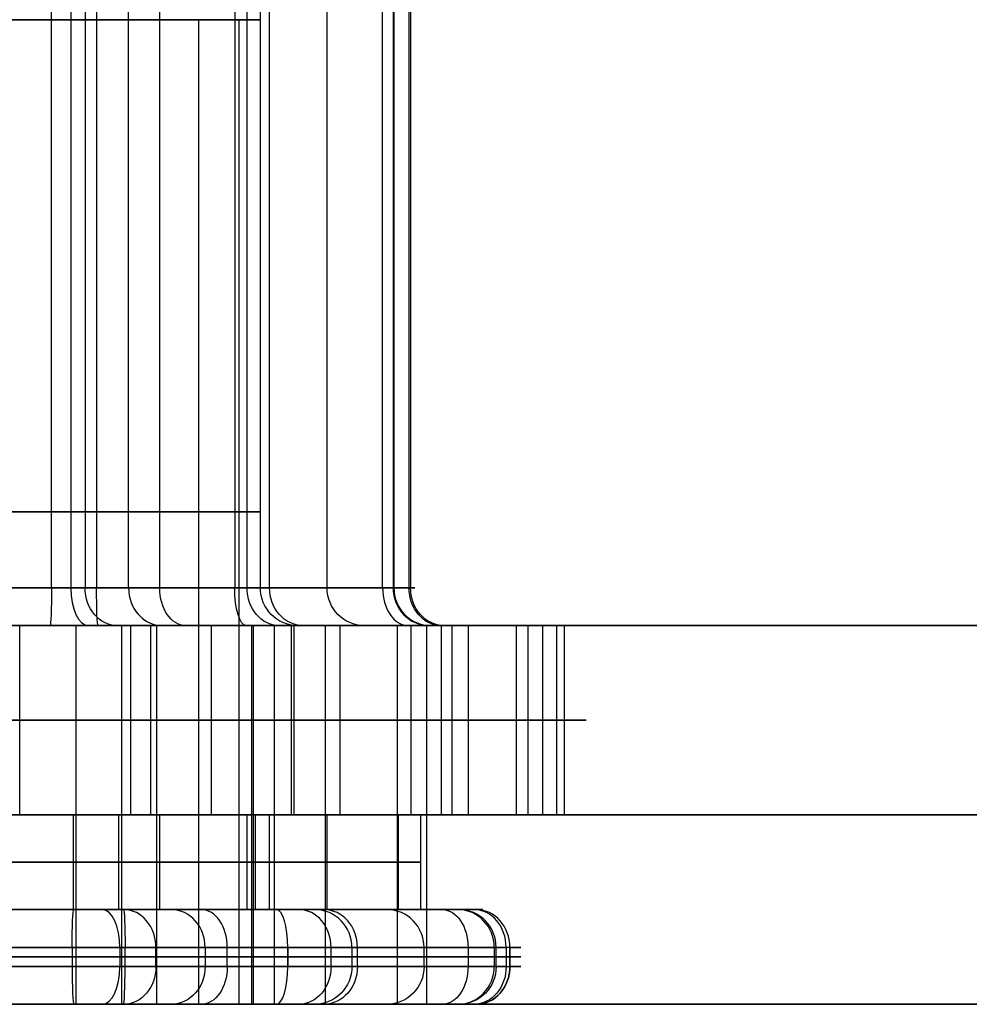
# Model space of a CAD drawing. Header units: millimetres. Extents: x -175 to 175, y -101 to 102.
# Tile 8 of 133: x -135.42 to -130.41, y -61.5 to -56.3. Entities that reach past the tile are written whole.
import ezdxf

# ---------------------------------------------------------------- set-up
doc = ezdxf.new("R2010")
doc.units = ezdxf.units.MM
doc.layers.add('Livello 01', color=7, linetype='Continuous')

msp = doc.modelspace()

# ---------------------------------------------------------------- linework, layer by layer
at = {"layer": 'Livello 01', "color": 254, "true_color": 0xcad1ee}
for p, q in [((-134.6823, -59.3, -51.6401), (-134.6823, -48.7169, -51.6401)), ((-134.2212, -59.3, -165.498), (-134.2212, -48.7169, -165.498)), ((-134.1024, -59.3, -168.4706), (-134.1024, -48.7169, -168.4706)), ((-133.7982, -59.3, -54.4807), (-133.7982, -48.7169, -54.4807)), ((-135.1531, -51.4225, -164.0733), (-135.1531, -59.3, -164.0733)), ((-134.2863, -51.4225, -56.1905), (-134.2863, -59.3, -56.1905)), ((-133.4498, -51.4225, -52.8144), (-133.4498, -59.3, -52.8144)), ((-133.3574, -51.4225, -167.0522), (-133.3574, -59.3, -167.0522)), ((-134.2655, -56.3, -53.0683), (-134.2655, -61.5, -53.0683)), ((-135.8596, -59.3, -50.5534), (-133.6102, -59.3, -52.6298)), ((-135.0771, -59.3, -164.1436), (-133.3654, -59.3, -166.8524)), ((-133.4456, -59.3, -52.9178), (-134.1507, -59.3, -56.0436)), ((175, -59.5, 61.4), (-175, -59.5, 61.4)), ((-175, -59.5, -282.4), (175, -59.5, -282.4)), ((-135.0601, -59.5, -163.8963), (-134.7323, -59.5, -163.2721)), ((-134.7323, -59.5, -163.2721), (-134.7323, -60.5, -163.2721)), ((-134.6993, -59.5, -51.6585), (-134.6993, -61.5, -51.6585)), ((-134.1981, -59.5, -165.5346), (-134.1981, -61.5, -165.5346)), ((-134.0783, -59.5, -168.5322), (-134.0783, -61.5, -168.5322)), ((-133.9871, -60.5, -50.887), (-133.9871, -59.5, -50.887)), ((-133.1949, -59.5, -168.9472), (-133.9253, -59.5, -168.5636)), ((-133.8077, -59.5, -54.5229), (-133.8077, -61.5, -54.5229)), ((-133.7319, -59.5, -169.9695), (-133.7319, -60.5, -169.9695)), ((-133.3547, -60.5, -164.9504), (-133.3547, -59.5, -164.9504)), ((-133.2588, -59.5, -52.7549), (-132.5856, -59.5, -52.5454)), ((-133.1949, -59.5, -168.9472), (-133.1949, -60.5, -168.9472)), ((-132.7983, -60.5, -54.7062), (-132.7983, -59.5, -54.7062)), ((-132.5856, -59.5, -52.5454), (-132.5856, -60.5, -52.5454)), ((-136.614, -60, -57.9886), (-134.409, -60, -57.3022)), ((-133.1386, -60, -51.6702), (-134.8355, -60, -50.1037)), ((-132.7379, -60, -165.9266), (-133.9715, -60, -163.9743)), ((-133.7319, -60, -169.9695), (-132.658, -60, -167.925)), ((-133.0524, -60, -55.8326), (-132.5442, -60, -53.5798)), ((-160, -60.5, 60.15), (160, -60.5, 60.15)), ((-160, -60.5, -281.15), (160, -60.5, -281.15)), ((-135.1233, -60.5, -164.0704), (-138.5847, -60.5, -164.2087)), ((-138.345, -60.5, -170.2039), (-134.8837, -60.5, -170.0656)), ((-137.4964, -60.5, -57.2421), (-134.1888, -60.5, -56.2125)), ((-133.4266, -60.5, -52.8333), (-135.972, -60.5, -50.4836)), ((-135.1387, -60.5, -164.046), (-134.7323, -60.5, -163.2721)), ((-133.2728, -60.5, -166.9988), (-135.1233, -60.5, -164.0704)), ((-134.8837, -60.5, -170.0656), (-133.2728, -60.5, -166.9988)), ((-134.6823, -61, -51.6401), (-134.6823, -60.5, -51.6401)), ((-134.2212, -61, -165.498), (-134.2212, -60.5, -165.498)), ((-134.1888, -60.5, -56.2125), (-133.4266, -60.5, -52.8333)), ((-134.1024, -61, -168.4706), (-134.1024, -60.5, -168.4706)), ((-133.1949, -60.5, -168.9472), (-134.1024, -60.5, -168.4706)), ((-133.7982, -61, -54.4807), (-133.7982, -60.5, -54.4807)), ((-133.4202, -60.5, -52.8052), (-132.5856, -60.5, -52.5454)), ((-138.5712, -60.75, -164.1832), (-135.1387, -60.75, -164.046)), ((-134.9011, -60.75, -169.9912), (-138.3336, -60.75, -170.1284)), ((-134.1761, -60.75, -56.1562), (-137.4561, -60.75, -57.1772)), ((-135.9444, -60.75, -50.4751), (-133.4202, -60.75, -52.8052)), ((-135.1387, -60.75, -164.046), (-133.3037, -60.75, -166.95)), ((-133.3037, -60.75, -166.95), (-134.9011, -60.75, -169.9912)), ((-133.4202, -60.75, -52.8052), (-134.1761, -60.75, -56.1562)), ((-135.1387, -61, -164.046), (-134.9858, -61, -163.7548)), ((-133.8147, -61, -168.6217), (-134.1024, -61, -168.4706)), ((-133.8622, -61, -56.2418), (-133.1, -61, -52.8626)), ((-133.4202, -61, -52.8052), (-133.1062, -61, -52.7074)), ((-134.8928, -61.2, -163.5777), (-134.8928, -61.3, -163.5777)), ((-134.3262, -61.3, -51.2544), (-134.3262, -61.2, -51.2544)), ((-134.0063, -61.2, -56.6532), (-134.0063, -61.3, -56.6532)), ((-133.7774, -61.3, -165.2175), (-133.7774, -61.2, -165.2175)), ((-133.6671, -61.2, -56.2858), (-132.9049, -61.2, -52.9066)), ((-133.6376, -61.3, -168.7147), (-133.6376, -61.2, -168.7147)), ((-133.286, -61.3, -54.5962), (-133.286, -61.2, -54.5962)), ((-132.9153, -61.2, -52.648), (-132.9153, -61.3, -52.648)), ((-132.8322, -61.2, -167.1813), (-132.8322, -61.3, -167.1813)), ((-135.1453, -61.25, -163.5208), (-138.6066, -61.25, -163.6592)), ((-138.327, -61.25, -170.6536), (-134.8657, -61.25, -170.5152)), ((-137.3139, -61.25, -57.6827), (-134.0063, -61.25, -56.6532)), ((-133.0535, -61.25, -52.4292), (-135.5989, -61.25, -50.0795)), ((-132.8521, -61.25, -166.6817), (-134.7026, -61.25, -163.7533)), ((-134.443, -61.25, -170.2481), (-132.8322, -61.25, -167.1813)), ((-133.6671, -61.25, -56.2858), (-132.9049, -61.25, -52.9066)), ((-134.0063, -61.3, -56.6532), (-137.3139, -61.3, -57.6827)), ((-135.5504, -61.5, -164.8297), (-134.9858, -61.5, -163.7548)), ((-133.8147, -61.5, -168.6217), (-134.4786, -61.5, -168.273)), ((-134.2655, -61.5, -53.0683), (-133.1062, -61.5, -52.7074))]:
    msp.add_line(p, q, dxfattribs=at)
at = {"layer": 'Livello 01', "color": 254, "true_color": 0xcad1ee, "extrusion": (0, -1, 0)}
for centre, radius, start, end in [((-136.7003, -53.8261, 56.3), 2.55, 287.2891, 107.2891), ((-136.7362, -167.0872, 58.9), 2.55, 152.2891, 332.2891), ((-136.7362, -167.0872, 58.9), 2.55, 332.2891, 152.2891), ((-136.7003, -53.8261, 58.9), 2.55, 287.2891, 107.2891), ((0, -110.5, 59.5), 142, 180, 0), ((-136.1921, -51.5733, 59.5), 2, 47.2891, 107.2891), ((-135.6623, -165.0427, 59.5), 2, 32.2891, 92.2891), ((-135.5025, -169.0395, 59.5), 2, 272.2891, 332.2891), ((-135.2461, -164.2504, 59.5), 0.4, 32.2891, 92.2891), ((-135.0245, -169.796, 59.5), 0.4, 272.2891, 332.2891), ((-135.0033, -55.3926, 59.5), 2, 287.2891, 347.2891), ((-134.3458, -55.9996, 59.5), 0.4, 287.2891, 347.2891), ((-133.6407, -52.8738, 59.5), 0.4, 347.2891, 47.2891), ((-133.5344, -166.9592, 59.5), 0.4, 332.2891, 32.2891), ((-134.4952, -53.1398, 59.5), 2, 347.2891, 47.2891), ((-134.4286, -166.9949, 59.5), 2, 332.2891, 32.2891), ((-136.1921, -51.5733, 60), 2, 47.2891, 107.2891), ((-135.6623, -165.0427, 60), 2, 32.2891, 92.2891), ((-135.5025, -169.0395, 60), 2, 272.2891, 332.2891), ((-135.0033, -55.3926, 60), 2, 287.2891, 347.2891), ((-134.4952, -53.1398, 60), 2, 347.2891, 47.2891), ((-134.4286, -166.9949, 60), 2, 332.2891, 32.2891), ((0, -110.5, 60.5), 142, 180, 0), ((0, -110.5, 60.5), 142, 0, 180), ((-135.1253, -164.0204, 61.2), 0.5, 32.2891, 92.2891), ((-134.8857, -170.0156, 61.2), 0.5, 272.2891, 332.2891), ((-134.1549, -56.1758, 61.2), 0.5, 287.2891, 347.2891), ((-133.3927, -52.7966, 61.2), 0.5, 347.2891, 47.2891), ((-133.2748, -166.9488, 61.2), 0.5, 332.2891, 32.2891), ((-135.1253, -164.0204, 61.25), 0.5, 32.2891, 92.2891), ((-134.8857, -170.0156, 61.25), 0.5, 272.2891, 332.2891), ((-134.1549, -56.1758, 61.25), 0.5, 287.2891, 347.2891), ((-133.3927, -52.7966, 61.25), 0.5, 347.2891, 47.2891), ((-133.2748, -166.9488, 61.25), 0.5, 332.2891, 32.2891), ((-136.7362, -167.0872, 61.5), 2.55, 332.2891, 152.2891), ((-136.7003, -53.8261, 61.5), 2.55, 287.2891, 107.2891)]:
    msp.add_arc(centre, radius, start, end, dxfattribs=at)
at = {"layer": 'Livello 01', "color": 254, "true_color": 0xcad1ee, "extrusion": (-0.999202, 1.00675e-12, -0.039942)}
msp.add_arc((59.3, -158.3173, 141.6987), 0.2, 270, 360, dxfattribs=at)
at = {"layer": 'Livello 01', "color": 254, "true_color": 0xcad1ee, "extrusion": (0, 1, 0)}
for centre, radius, start, end in [((135.2461, -164.2504, -59.3), 0.2, 87.7109, 147.7109), ((135.0245, -169.796, -59.3), 0.2, 207.7109, 267.7109), ((134.3458, -55.9996, -59.3), 0.2, 192.7109, 252.7109), ((134.3458, -55.9996, -59.3), 0.2, 192.7109, 252.7109), ((133.6407, -52.8738, -59.3), 0.2, 132.7109, 192.7109), ((133.5344, -166.9592, -59.3), 0.2, 147.7109, 207.7109), ((133.5344, -166.9592, -59.3), 0.2, 147.7109, 207.7109), ((0, -110.5, -59.5), 142, 0, 180), ((135.2461, -164.2504, -59.5), 0.4, 87.7109, 125.2502), ((135.0245, -169.796, -59.5), 0.4, 207.7109, 267.7109), ((134.3458, -55.9996, -59.5), 0.4, 228.3177, 252.7109), ((133.6407, -52.8738, -59.5), 0.4, 132.7109, 192.7109), ((133.5344, -166.9592, -59.5), 0.4, 176.5624, 207.7109), ((136.1921, -51.5733, -60.5), 2, 72.7109, 132.7109), ((135.6623, -165.0427, -60.5), 2, 87.7109, 147.7109), ((135.5025, -169.0395, -60.5), 2, 207.7109, 267.7109), ((135.0033, -55.3926, -60.5), 2, 192.7109, 252.7109), ((134.4952, -53.1398, -60.5), 2, 132.7109, 192.7109), ((134.4286, -166.9949, -60.5), 2, 147.7109, 207.7109), ((135.1253, -164.0204, -61), 0.3, 87.7109, 147.7109), ((135.1253, -164.0204, -61), 0.3, 87.7109, 147.7109), ((134.8857, -170.0156, -61), 0.3, 207.7109, 267.7109), ((134.8857, -170.0156, -61), 0.3, 210.6286, 267.7109), ((134.1549, -56.1758, -61), 0.3, 192.7109, 252.7109), ((134.1549, -56.1758, -61), 0.3, 192.7109, 252.7109), ((133.3927, -52.7966, -61), 0.3, 132.7109, 192.7109), ((133.3927, -52.7966, -61), 0.3, 132.7109, 192.7109), ((133.2748, -166.9488, -61), 0.3, 147.7109, 207.7109), ((133.2748, -166.9488, -61), 0.3, 147.7109, 207.7109), ((135.1253, -164.0204, -61.3), 0.5, 87.7109, 147.7109), ((134.8857, -170.0156, -61.3), 0.5, 207.7109, 267.7109), ((134.1549, -56.1758, -61.3), 0.5, 192.7109, 252.7109), ((133.3927, -52.7966, -61.3), 0.5, 132.7109, 192.7109), ((133.2748, -166.9488, -61.3), 0.5, 147.7109, 207.7109), ((0, -110.5, -61.5), 142, 180, 0), ((0, -110.5, -61.5), 142, 0, 180), ((136.7362, -167.0872, -61.5), 2.55, 207.7109, 27.7109), ((135.1253, -164.0204, -61.5), 0.3, 87.7109, 147.7109), ((135.1253, -164.0204, -61.5), 0.3, 87.7109, 147.7109), ((134.8857, -170.0156, -61.5), 0.3, 207.7109, 267.7109), ((134.8857, -170.0156, -61.5), 0.3, 209.4115, 267.7109), ((134.1549, -56.1758, -61.5), 0.3, 192.7109, 252.7109), ((134.1549, -56.1758, -61.5), 0.3, 192.7109, 251.5695), ((133.3927, -52.7966, -61.5), 0.3, 132.7109, 192.7109), ((133.3927, -52.7966, -61.5), 0.3, 132.7109, 192.7109), ((133.2748, -166.9488, -61.5), 0.3, 147.7109, 207.7109), ((133.2748, -166.9488, -61.5), 0.3, 147.7109, 206.2965)]:
    msp.add_arc(centre, radius, start, end, dxfattribs=at)
at = {"layer": 'Livello 01', "color": 254, "true_color": 0xcad1ee, "extrusion": (-0.885305, 2.94866e-16, 0.46501)}
for centre, start, end in [((59.3, -207.9026, 43.3561), 270, 0), ((61.2, -207.7428, 43.3561), 90, 180), ((61.3, -207.7428, 43.3561), 360, 90)]:
    msp.add_arc(centre, 0.2, start, end, dxfattribs=at)
at = {"layer": 'Livello 01', "color": 254, "true_color": 0xcad1ee, "extrusion": (0.534192, -1.28028e-12, -0.845363)}
msp.add_arc((-59.3, -201.6734, 66.6038), 0.2, 180, 270, dxfattribs=at)
at = {"layer": 'Livello 01', "color": 254, "true_color": 0xcad1ee, "extrusion": (-0.999202, 1.1303e-12, -0.039942)}
msp.add_arc((59.3, -164.6673, 141.6987), 0.2, 0, 90, dxfattribs=at)
at = {"layer": 'Livello 01', "color": 254, "true_color": 0xcad1ee, "extrusion": (0.46501, 1.22952e-12, 0.885305)}
msp.add_arc((-59.3, 40.1811, -213.109), 0.2, 90, 180, dxfattribs=at)
at = {"layer": 'Livello 01', "color": 254, "true_color": 0xcad1ee, "extrusion": (0.734786, 0, -0.678299)}
for centre, start, end in [((-59.3, -129.0993, -63.9352), 180, 270), ((-61.3, -128.9743, -63.9352), 90, 180)]:
    msp.add_arc(centre, 0.2, start, end, dxfattribs=at)
at = {"layer": 'Livello 01', "color": 254, "true_color": 0xcad1ee, "extrusion": (-0.954817, -4.59756e-13, -0.297194)}
msp.add_arc((59.3, -13.9426, 144.9184), 0.2, 0, 90, dxfattribs=at)
at = {"layer": 'Livello 01', "color": 254, "true_color": 0xcad1ee, "extrusion": (0.534192, 0, -0.845363)}
for centre, start, end in [((-59.3, -201.6734, 68.206), 180, 270), ((-61.3, -201.5484, 68.206), 90, 180)]:
    msp.add_arc(centre, 0.2, start, end, dxfattribs=at)
at = {"layer": 'Livello 01', "color": 254, "true_color": 0xcad1ee, "extrusion": (-0.220031, 1.27245e-12, -0.975493)}
msp.add_arc((59.3, 118.3317, 84.1875), 0.2, 360, 90, dxfattribs=at)
at = {"layer": 'Livello 01', "color": 254, "true_color": 0xcad1ee, "extrusion": (-0.46501, 0, -0.885305)}
for centre, start, end in [((59.3, 40.1811, 211.5069), 0, 90), ((61.3, 40.0561, 211.5069), 270, 0)]:
    msp.add_arc(centre, 0.2, start, end, dxfattribs=at)
at = {"layer": 'Livello 01', "color": 254, "true_color": 0xcad1ee, "extrusion": (-0.220031, 0, -0.975493)}
for centre, start, end in [((59.3, 118.3317, 82.5853), 0, 90), ((61.3, 118.2067, 82.5853), 270, 0)]:
    msp.add_arc(centre, 0.2, start, end, dxfattribs=at)
at = {"layer": 'Livello 01', "color": 254, "true_color": 0xcad1ee, "extrusion": (-0.734786, 7.62851e-13, 0.678299)}
msp.add_arc((59.3, -129.0993, 62.3331), 0.2, 270, 0, dxfattribs=at)
at = {"layer": 'Livello 01', "color": 254, "true_color": 0xcad1ee, "extrusion": (-0.297194, 9.89854e-17, 0.954817)}
msp.add_arc((59.3, -142.9162, -10.7676), 0.2, 270, 0, dxfattribs=at)
at = {"layer": 'Livello 01', "color": 254, "true_color": 0xcad1ee, "extrusion": (0.220031, 1.27519e-12, 0.975493)}
msp.add_arc((-59.3, 118.3317, -80.9832), 0.2, 90, 180, dxfattribs=at)
at = {"layer": 'Livello 01', "color": 254, "true_color": 0xcad1ee, "extrusion": (0.534192, 1.33925e-12, -0.845363)}
msp.add_arc((-59.3, -201.6734, 69.8081), 0.2, 180, 270, dxfattribs=at)
at = {"layer": 'Livello 01', "color": 254, "true_color": 0xcad1ee, "extrusion": (-0.46501, -5.0612e-13, -0.885305)}
msp.add_arc((59.3, 40.1811, 209.9047), 0.2, 0, 90, dxfattribs=at)
at = {"layer": 'Livello 01', "color": 254, "true_color": 0xcad1ee, "extrusion": (0.46501, 2.94866e-16, 0.885305)}
for centre, start, end in [((-59.3, 40.1811, -213.109), 126.1631, 180), ((-61.3, 40.0561, -209.7748), 180, 270)]:
    msp.add_arc(centre, 0.2, start, end, dxfattribs=at)
at = {"layer": 'Livello 01', "color": 254, "true_color": 0xcad1ee, "extrusion": (-0.999202, 5.89279e-13, -0.039942)}
msp.add_arc((61.2, -158.1923, 141.5688), 0.2, 90, 180, dxfattribs=at)
at = {"layer": 'Livello 01', "color": 254, "true_color": 0xcad1ee, "extrusion": (-0.999202, -9.59896e-13, -0.039942)}
msp.add_arc((61.2, -164.7923, 141.5688), 0.2, 180, 270, dxfattribs=at)
at = {"layer": 'Livello 01', "color": 254, "true_color": 0xcad1ee, "extrusion": (-0.534192, -3.32308e-13, 0.845363)}
msp.add_arc((61.2, -201.5484, -66.4739), 0.2, 90, 180, dxfattribs=at)
at = {"layer": 'Livello 01', "color": 254, "true_color": 0xcad1ee, "extrusion": (0.46501, -3.17472e-14, 0.885305)}
msp.add_arc((-61.2, 40.0561, -213.2389), 0.2, 270, 0, dxfattribs=at)
at = {"layer": 'Livello 01', "color": 254, "true_color": 0xcad1ee, "extrusion": (-0.734786, 0, 0.678299)}
msp.add_arc((61.2, -128.9743, 63.9352), 0.2, 90, 180, dxfattribs=at)
at = {"layer": 'Livello 01', "color": 254, "true_color": 0xcad1ee, "extrusion": (0.954817, -6.50217e-14, 0.297194)}
msp.add_arc((-61.2, -14.0676, -144.7885), 0.2, 270, 0, dxfattribs=at)
at = {"layer": 'Livello 01', "color": 254, "true_color": 0xcad1ee, "extrusion": (0.954817, -4.12439e-15, 0.297194)}
for centre, start, end in [((-61.2, -14.0676, -144.7885), 270, 0), ((-61.3, -14.0676, -144.7885), 180, 270)]:
    msp.add_arc(centre, 0.2, start, end, dxfattribs=at)
at = {"layer": 'Livello 01', "color": 254, "true_color": 0xcad1ee, "extrusion": (-0.534192, 0, 0.845363)}
msp.add_arc((61.2, -201.5484, -68.206), 0.2, 90, 180, dxfattribs=at)
at = {"layer": 'Livello 01', "color": 254, "true_color": 0xcad1ee, "extrusion": (0.220031, 1.62018e-13, 0.975493)}
msp.add_arc((-61.2, 118.2067, -84.3174), 0.2, 270, 360, dxfattribs=at)
at = {"layer": 'Livello 01', "color": 254, "true_color": 0xcad1ee, "extrusion": (0.46501, 0, 0.885305)}
msp.add_arc((-61.2, 40.0561, -211.5069), 0.2, 270, 0, dxfattribs=at)
at = {"layer": 'Livello 01', "color": 254, "true_color": 0xcad1ee, "extrusion": (0.220031, 0, 0.975493)}
msp.add_arc((-61.2, 118.2067, -82.5853), 0.2, 270, 0, dxfattribs=at)
at = {"layer": 'Livello 01', "color": 254, "true_color": 0xcad1ee, "extrusion": (0.734786, -5.13844e-13, -0.678299)}
msp.add_arc((-61.2, -128.9743, -62.2032), 0.2, 360, 90, dxfattribs=at)
at = {"layer": 'Livello 01', "color": 254, "true_color": 0xcad1ee, "extrusion": (-0.297194, -8.79709e-15, 0.954817)}
for centre, start, end in [((61.2, -142.7564, -10.7676), 90, 180), ((61.3, -142.7564, -10.7676), 360, 90)]:
    msp.add_arc(centre, 0.2, start, end, dxfattribs=at)
at = {"layer": 'Livello 01', "color": 254, "true_color": 0xcad1ee, "extrusion": (0.220031, -1.73607e-13, 0.975493)}
msp.add_arc((-61.2, 118.2067, -80.8533), 0.2, 270, 0, dxfattribs=at)
at = {"layer": 'Livello 01', "color": 254, "true_color": 0xcad1ee, "extrusion": (-0.534192, 1.70711e-13, 0.845363)}
msp.add_arc((61.2, -201.5484, -69.938), 0.2, 90, 180, dxfattribs=at)
at = {"layer": 'Livello 01', "color": 254, "true_color": 0xcad1ee, "extrusion": (0.46501, 1.06771e-13, 0.885305)}
msp.add_arc((-61.2, 40.0561, -209.7748), 0.2, 270, 0, dxfattribs=at)
at = {"layer": 'Livello 01', "color": 254, "true_color": 0xcad1ee, "extrusion": (0.999202, 3.12358e-13, 0.039942)}
msp.add_arc((-61.3, -158.1923, -141.5688), 0.2, 90, 180, dxfattribs=at)
at = {"layer": 'Livello 01', "color": 254, "true_color": 0xcad1ee, "extrusion": (0.999202, -1.15016e-12, 0.039942)}
msp.add_arc((-61.3, -164.7923, -141.5688), 0.2, 180, 270, dxfattribs=at)
at = {"layer": 'Livello 01', "color": 254, "true_color": 0xcad1ee, "extrusion": (0.534192, 5.68347e-13, -0.845363)}
msp.add_arc((-61.3, -201.5484, 66.4739), 0.2, 90, 180, dxfattribs=at)
at = {"layer": 'Livello 01', "color": 254, "true_color": 0xcad1ee, "extrusion": (-0.46501, -7.53185e-14, -0.885305)}
msp.add_arc((61.3, 40.0561, 213.2389), 0.2, 270, 360, dxfattribs=at)
at = {"layer": 'Livello 01', "color": 254, "true_color": 0xcad1ee, "extrusion": (0.954817, -9.89854e-17, 0.297194)}
msp.add_arc((-61.3, -14.0676, -144.7885), 0.2, 180, 270, dxfattribs=at)
at = {"layer": 'Livello 01', "color": 254, "true_color": 0xcad1ee, "extrusion": (-0.220031, 2.1504e-13, -0.975493)}
msp.add_arc((61.3, 118.2067, 84.3174), 0.2, 270, 360, dxfattribs=at)
at = {"layer": 'Livello 01', "color": 254, "true_color": 0xcad1ee, "extrusion": (0.734786, 4.01833e-13, -0.678299)}
msp.add_arc((-61.3, -128.9743, -62.2032), 0.2, 90, 180, dxfattribs=at)
at = {"layer": 'Livello 01', "color": 254, "true_color": 0xcad1ee, "extrusion": (-0.220031, 7.72157e-13, -0.975493)}
msp.add_arc((61.3, 118.2067, 80.8533), 0.2, 270, 360, dxfattribs=at)
at = {"layer": 'Livello 01', "color": 254, "true_color": 0xcad1ee, "extrusion": (0.534192, 2.58055e-13, -0.845363)}
msp.add_arc((-61.3, -201.5484, 69.938), 0.2, 90, 180, dxfattribs=at)
at = {"layer": 'Livello 01', "color": 254, "true_color": 0xcad1ee, "extrusion": (-0.46501, 6.31996e-14, -0.885305)}
msp.add_arc((61.3, 40.0561, 209.7748), 0.2, 270, 360, dxfattribs=at)
at = {"layer": 'Livello 01', "color": 254, "true_color": 0xcad1ee}
for points in [[(-135.2541, -59.3, -164.0506), (-135.2541, -51.4225, -164.0506)], [(-135.0771, -51.4225, -164.1436), (-135.0771, -59.3, -164.1436)], [(-135.0165, -51.4225, -169.9958), (-135.0165, -59.3, -169.9958)], [(-134.8474, -59.3, -169.889), (-134.8474, -51.4225, -169.889)], [(-134.2863, -51.4225, -56.1905), (-134.2863, -59.3, -56.1905)], [(-134.1507, -59.3, -56.0436), (-134.1507, -51.4225, -56.0436)], [(-133.5051, -59.3, -52.7269), (-133.5051, -51.4225, -52.7269)], [(-133.4456, -51.4225, -52.9178), (-133.4456, -59.3, -52.9178)], [(-133.3654, -59.3, -166.8524), (-133.3654, -51.4225, -166.8524)], [(-133.3574, -51.4225, -167.0522), (-133.3574, -59.3, -167.0522)], [(-134.4786, -56.3, -168.273), (-134.4786, -61.5, -168.273)], [(-138.4559, -59.3, -164.1786), (-135.2541, -59.3, -164.0506)], [(-135.0165, -59.3, -169.9958), (-138.2182, -59.3, -170.1238)], [(-134.2863, -59.3, -56.1905), (-137.3459, -59.3, -57.1428)], [(-135.8596, -59.3, -50.5534), (-133.5051, -59.3, -52.7269)], [(-135.0771, -59.3, -164.1436), (-133.3654, -59.3, -166.8524)], [(-133.3574, -59.3, -167.0522), (-134.8474, -59.3, -169.889)], [(-133.4456, -59.3, -52.9178), (-134.1507, -59.3, -56.0436)], [(-175, -59.5, 60.4), (175, -59.5, 60.4)], [(-175, -59.5, 62.4), (175, -59.5, 62.4)], [(-175, -59.5, -283.4), (175, -59.5, -283.4)], [(175, -59.5, -281.4), (-175, -59.5, -281.4)], [(-160, -59.5, 60.15), (160, -59.5, 60.15)], [(160, -59.5, -281.15), (-160, -59.5, -281.15)], [(-138.5847, -59.5, -164.2087), (-135.1233, -59.5, -164.0704)], [(-135.2621, -59.5, -163.8507), (-138.4639, -59.5, -163.9787)], [(-134.8837, -59.5, -170.0656), (-138.345, -59.5, -170.2039)], [(-138.2102, -59.5, -170.3236), (-135.0085, -59.5, -170.1957)], [(-134.1888, -59.5, -56.2125), (-137.4964, -59.5, -57.2421)], [(-137.2864, -59.5, -57.3338), (-134.2269, -59.5, -56.3815)], [(-134.409, -59.5, -57.3022), (-136.614, -59.5, -57.9886)], [(-135.972, -59.5, -50.4836), (-133.4266, -59.5, -52.8333)], [(-133.3694, -59.5, -52.5799), (-135.7239, -59.5, -50.4064)], [(-135.4226, -60.5, -171.0379), (-135.4226, -59.5, -171.0379)], [(-135.1233, -61.5, -164.0704), (-135.1233, -59.5, -164.0704)], [(-135.1233, -59.5, -164.0704), (-133.2728, -59.5, -166.9988)], [(-133.1963, -59.5, -166.7455), (-134.908, -59.5, -164.0367)], [(-133.2728, -59.5, -166.9988), (-134.8837, -59.5, -170.0656)], [(-134.8837, -61.5, -170.0656), (-134.8837, -59.5, -170.0656)], [(-134.8355, -60.5, -50.1037), (-134.8355, -59.5, -50.1037)], [(-134.8355, -59.5, -50.1037), (-133.1386, -59.5, -51.6702)], [(-134.6703, -59.5, -169.982), (-133.1803, -59.5, -167.1452)], [(-134.409, -60.5, -57.3022), (-134.409, -59.5, -57.3022)], [(-134.1888, -59.5, -56.2125), (-134.1888, -61.5, -56.2125)], [(-133.4266, -59.5, -52.8333), (-134.1888, -59.5, -56.2125)], [(-133.9715, -60.5, -163.9743), (-133.9715, -59.5, -163.9743)], [(-133.9715, -59.5, -163.9743), (-132.7379, -59.5, -165.9266)], [(-133.9556, -59.5, -56.0876), (-133.2505, -59.5, -52.9618)], [(-133.7319, -59.5, -169.9695), (-133.7319, -60.5, -169.9695)], [(-132.658, -59.5, -167.925), (-133.7319, -59.5, -169.9695)], [(-133.4266, -61.5, -52.8333), (-133.4266, -59.5, -52.8333)], [(-133.2728, -59.5, -166.9988), (-133.2728, -61.5, -166.9988)], [(-133.1386, -59.5, -51.6702), (-133.1386, -60.5, -51.6702)], [(-133.0524, -59.5, -55.8326), (-133.0524, -60.5, -55.8326)], [(-132.5442, -59.5, -53.5798), (-133.0524, -59.5, -55.8326)], [(-132.7379, -59.5, -165.9266), (-132.7379, -60.5, -165.9266)], [(-132.658, -60.5, -167.925), (-132.658, -59.5, -167.925)], [(-132.5442, -60.5, -53.5798), (-132.5442, -59.5, -53.5798)], [(-135.1387, -60.5, -164.046), (-138.5712, -60.5, -164.1832)], [(-138.3336, -60.5, -170.1284), (-134.9011, -60.5, -169.9912)], [(-137.7302, -60.5, -171.1301), (-135.4226, -60.5, -171.0379)], [(-137.4561, -60.5, -57.1772), (-134.1761, -60.5, -56.1562)], [(-136.614, -60.5, -57.9886), (-134.409, -60.5, -57.3022)], [(-133.4202, -60.5, -52.8052), (-135.9444, -60.5, -50.4751)], [(-135.1387, -61, -164.046), (-135.1387, -60.5, -164.046)], [(-133.3037, -60.5, -166.95), (-135.1387, -60.5, -164.046)], [(-134.9011, -60.5, -169.9912), (-134.9011, -61, -169.9912)], [(-134.9011, -60.5, -169.9912), (-133.3037, -60.5, -166.95)], [(-133.1386, -60.5, -51.6702), (-134.8355, -60.5, -50.1037)], [(-134.1761, -61, -56.1562), (-134.1761, -60.5, -56.1562)], [(-134.1761, -60.5, -56.1562), (-133.4202, -60.5, -52.8052)], [(-133.9715, -60.5, -163.9743), (-132.7379, -60.5, -165.9266)], [(-133.7319, -60.5, -169.9695), (-132.658, -60.5, -167.925)], [(-133.4202, -61, -52.8052), (-133.4202, -60.5, -52.8052)], [(-133.3037, -61, -166.95), (-133.3037, -60.5, -166.95)], [(-132.5442, -60.5, -53.5798), (-133.0524, -60.5, -55.8326)], [(-138.5986, -61, -163.859), (-135.1373, -61, -163.7206)], [(-138.5712, -61, -164.1832), (-135.1387, -61, -164.046)], [(-134.8737, -61, -170.3154), (-138.335, -61, -170.4537)], [(-134.9011, -61, -169.9912), (-138.3336, -61, -170.1284)], [(-134.1761, -61, -56.1562), (-137.4561, -61, -57.1772)], [(-134.0657, -61, -56.4623), (-137.3733, -61, -57.4918)], [(-135.9444, -61, -50.4751), (-133.4202, -61, -52.8052)], [(-135.7346, -61, -50.2265), (-133.1892, -61, -52.5762)], [(-135.1387, -61, -164.046), (-133.3037, -61, -166.95)], [(-133.3037, -61, -166.95), (-134.9011, -61, -169.9912)], [(-134.8717, -61, -163.8601), (-133.0212, -61, -166.7886)], [(-133.0092, -61, -167.0883), (-134.6201, -61, -170.1551)], [(-133.4202, -61, -52.8052), (-134.1761, -61, -56.1562)], [(-133.1, -61, -52.8626), (-133.8622, -61, -56.2418)], [(-138.6066, -61.2, -163.6592), (-135.1453, -61.2, -163.5208)], [(-134.8657, -61.2, -170.5152), (-138.327, -61.2, -170.6536)], [(-134.0063, -61.2, -56.6532), (-137.3139, -61.2, -57.6827)], [(-135.5989, -61.2, -50.0795), (-133.0535, -61.2, -52.4292)], [(-135.1453, -61.2, -163.5208), (-135.1453, -61.3, -163.5208)], [(-134.8657, -61.3, -170.5152), (-134.8657, -61.2, -170.5152)], [(-134.7026, -61.3, -163.7533), (-134.7026, -61.2, -163.7533)], [(-134.7026, -61.2, -163.7533), (-132.8521, -61.2, -166.6817)], [(-134.443, -61.2, -170.2481), (-134.443, -61.3, -170.2481)], [(-132.8322, -61.2, -167.1813), (-134.443, -61.2, -170.2481)], [(-134.0063, -61.3, -56.6532), (-134.0063, -61.2, -56.6532)], [(-133.6671, -61.2, -56.2858), (-133.6671, -61.3, -56.2858)], [(-132.9049, -61.2, -52.9066), (-133.6671, -61.2, -56.2858)], [(-133.0535, -61.2, -52.4292), (-133.0535, -61.3, -52.4292)], [(-132.9049, -61.3, -52.9066), (-132.9049, -61.2, -52.9066)], [(-132.8521, -61.2, -166.6817), (-132.8521, -61.3, -166.6817)], [(-132.8322, -61.3, -167.1813), (-132.8322, -61.2, -167.1813)], [(-135.1453, -61.3, -163.5208), (-138.6066, -61.3, -163.6592)], [(-138.327, -61.3, -170.6536), (-134.8657, -61.3, -170.5152)], [(-137.3139, -61.3, -57.6827), (-134.0063, -61.3, -56.6532)], [(-133.0535, -61.3, -52.4292), (-135.5989, -61.3, -50.0795)], [(-132.8521, -61.3, -166.6817), (-134.7026, -61.3, -163.7533)], [(-134.443, -61.3, -170.2481), (-132.8322, -61.3, -167.1813)], [(-133.6671, -61.3, -56.2858), (-132.9049, -61.3, -52.9066)], [(160, -61.5, 60.15), (-160, -61.5, 60.15)], [(-160, -61.5, -281.15), (160, -61.5, -281.15)], [(-138.5986, -61.5, -163.859), (-135.1373, -61.5, -163.7206)], [(-138.5847, -61.5, -164.2087), (-135.1233, -61.5, -164.0704)], [(-134.8837, -61.5, -170.0656), (-138.345, -61.5, -170.2039)], [(-134.8737, -61.5, -170.3154), (-138.335, -61.5, -170.4537)], [(-134.1888, -61.5, -56.2125), (-137.4964, -61.5, -57.2421)], [(-134.0657, -61.5, -56.4623), (-137.3733, -61.5, -57.4918)], [(-135.972, -61.5, -50.4836), (-133.4266, -61.5, -52.8333)], [(-135.7346, -61.5, -50.2265), (-133.1892, -61.5, -52.5762)], [(-135.1233, -61.5, -164.0704), (-133.2728, -61.5, -166.9988)], [(-133.2728, -61.5, -166.9988), (-134.8837, -61.5, -170.0656)], [(-134.8717, -61.5, -163.8601), (-133.0212, -61.5, -166.7886)], [(-133.0092, -61.5, -167.0883), (-134.6201, -61.5, -170.1551)], [(-133.4266, -61.5, -52.8333), (-134.1888, -61.5, -56.2125)], [(-133.1, -61.5, -52.8626), (-133.8622, -61.5, -56.2418)]]:
    msp.add_open_spline(points, degree=1, dxfattribs=at)

doc.saveas('drawing.dxf')
